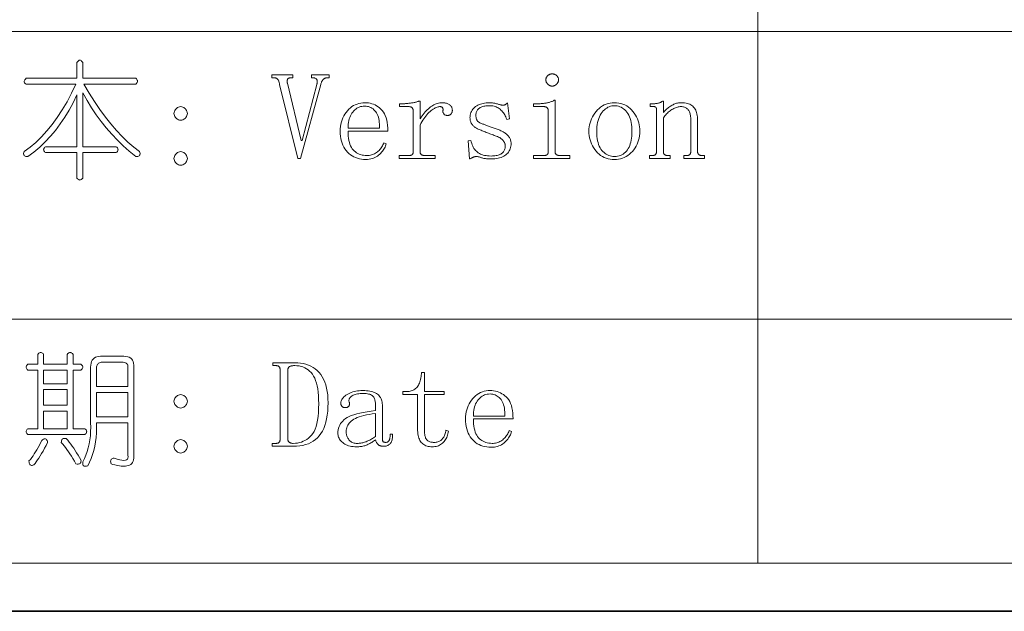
# Model space of a CAD drawing. Extents: x 1 to 297, y 1 to 210.
# Tile 45 of 171: x 121 to 144, y 1 to 15. Entities that reach past the tile are written whole.
import ezdxf

# ---------------------------------------------------------------- set-up
doc = ezdxf.new("R2010")
doc.units = 0

msp = doc.modelspace()

# ---------------------------------------------------------------- linework, layer by layer
at = {"color": 7, "lineweight": 13}
for p, q in [((138.377, 28.902), (138.377, 2.481)), ((35.177, 14.907), (164.935, 14.907)), ((35.177, 8.179), (164.935, 8.179)), ((1.319, 2.481), (196.771, 2.481))]:
    msp.add_line(p, q, dxfattribs=at)
at = {"color": 7, "lineweight": 35}
msp.add_line((0.623, 1.354), (296.685, 1.354), dxfattribs=at)
at = {"color": 7, "lineweight": 13}
for points in [[(122.613, 14.178), (122.613, 13.812), (123.848, 13.812), (123.864, 13.799), (123.877, 13.785), (123.886, 13.771), (123.891, 13.758), (123.893, 13.744), (123.891, 13.73), (123.886, 13.716), (123.877, 13.703), (123.864, 13.689), (123.848, 13.675), (122.636, 13.675), (122.76, 13.466), (122.886, 13.268), (123.013, 13.082), (123.141, 12.907), (123.27, 12.744), (123.401, 12.592), (123.534, 12.451), (123.667, 12.322), (123.803, 12.204), (123.939, 12.098), (123.946, 12.076), (123.95, 12.057), (123.95, 12.04), (123.946, 12.025), (123.939, 12.012), (123.928, 12.002), (123.913, 11.994), (123.895, 11.988), (123.873, 11.985), (123.848, 11.984), (123.699, 12.106), (123.557, 12.234), (123.42, 12.367), (123.288, 12.507), (123.162, 12.652), (123.041, 12.804), (122.926, 12.962), (122.816, 13.125), (122.712, 13.294), (122.613, 13.47), (122.613, 12.212), (123.39, 12.212), (123.407, 12.199), (123.42, 12.185), (123.429, 12.171), (123.434, 12.158), (123.436, 12.144), (123.434, 12.13), (123.429, 12.116), (123.42, 12.103), (123.407, 12.089), (123.39, 12.075), (122.613, 12.075), (122.613, 11.481), (122.6, 11.465), (122.586, 11.452), (122.572, 11.443), (122.558, 11.437), (122.545, 11.435), (122.531, 11.437), (122.517, 11.443), (122.504, 11.452), (122.49, 11.465), (122.476, 11.481), (122.476, 12.075), (121.745, 12.075), (121.728, 12.089), (121.715, 12.103), (121.706, 12.116), (121.701, 12.13), (121.699, 12.144), (121.701, 12.158), (121.706, 12.171), (121.715, 12.185), (121.728, 12.199), (121.745, 12.212), (122.476, 12.212), (122.476, 13.424), (122.387, 13.241), (122.291, 13.066), (122.191, 12.901), (122.085, 12.744), (121.973, 12.595), (121.856, 12.456), (121.734, 12.325), (121.606, 12.202), (121.472, 12.089), (121.333, 11.984), (121.308, 11.985), (121.286, 11.988), (121.267, 11.994), (121.253, 12.002), (121.242, 12.012), (121.235, 12.025), (121.231, 12.04), (121.231, 12.057), (121.235, 12.076), (121.242, 12.098), (121.382, 12.2), (121.517, 12.315), (121.648, 12.442), (121.776, 12.581), (121.899, 12.732), (122.018, 12.896), (122.133, 13.073), (122.244, 13.261), (122.351, 13.462), (122.453, 13.675), (121.288, 13.675), (121.271, 13.685), (121.258, 13.695), (121.249, 13.707), (121.244, 13.719), (121.242, 13.732), (121.244, 13.747), (121.249, 13.762), (121.258, 13.778), (121.271, 13.795), (121.288, 13.812), (122.476, 13.812), (122.476, 14.178), (122.49, 14.199), (122.504, 14.215), (122.517, 14.226), (122.531, 14.233), (122.545, 14.235), (122.558, 14.233), (122.572, 14.226), (122.586, 14.215), (122.6, 14.199)], [(127.95, 13.824), (127.95, 13.892), (128.362, 13.892), (128.362, 13.824), (128.316, 13.824), (128.307, 13.824), (128.298, 13.823), (128.289, 13.821), (128.28, 13.818), (128.272, 13.815), (128.263, 13.812), (128.255, 13.807), (128.247, 13.802), (128.238, 13.796), (128.23, 13.79), (128.223, 13.782), (128.215, 13.774), (128.208, 13.764), (128.201, 13.753), (128.195, 13.741), (128.189, 13.728), (128.183, 13.714), (128.177, 13.698), (128.172, 13.682), (128.168, 13.664), (127.699, 11.938), (127.63, 11.938), (127.208, 13.664), (127.205, 13.68), (127.202, 13.694), (127.199, 13.708), (127.196, 13.722), (127.192, 13.734), (127.188, 13.746), (127.183, 13.756), (127.178, 13.766), (127.173, 13.776), (127.168, 13.784), (127.162, 13.792), (127.155, 13.798), (127.148, 13.804), (127.14, 13.81), (127.132, 13.814), (127.123, 13.818), (127.114, 13.82), (127.104, 13.822), (127.093, 13.824), (127.082, 13.824), (127.025, 13.824), (127.025, 13.892), (127.516, 13.892), (127.516, 13.824), (127.47, 13.824), (127.459, 13.824), (127.449, 13.823), (127.44, 13.821), (127.431, 13.818), (127.423, 13.815), (127.416, 13.812), (127.41, 13.807), (127.405, 13.802), (127.4, 13.796), (127.396, 13.79), (127.393, 13.783), (127.39, 13.775), (127.388, 13.767), (127.387, 13.759), (127.386, 13.75), (127.386, 13.74), (127.386, 13.73), (127.387, 13.72), (127.388, 13.709), (127.39, 13.698), (127.71, 12.361), (127.733, 12.361), (128.076, 13.664), (128.08, 13.68), (128.083, 13.694), (128.086, 13.708), (128.087, 13.722), (128.088, 13.734), (128.087, 13.746), (128.086, 13.756), (128.083, 13.766), (128.08, 13.776), (128.076, 13.784), (128.071, 13.792), (128.065, 13.798), (128.058, 13.804), (128.051, 13.81), (128.042, 13.814), (128.032, 13.818), (128.022, 13.82), (128.01, 13.822), (127.998, 13.824), (127.985, 13.824)], [(133.573, 13.915), (133.585, 13.915), (133.596, 13.914), (133.607, 13.912), (133.617, 13.909), (133.628, 13.905), (133.638, 13.901), (133.648, 13.896), (133.657, 13.89), (133.667, 13.883), (133.676, 13.875), (133.685, 13.867), (133.693, 13.859), (133.699, 13.85), (133.705, 13.841), (133.71, 13.831), (133.715, 13.821), (133.718, 13.811), (133.72, 13.8), (133.721, 13.789), (133.722, 13.778), (133.721, 13.767), (133.72, 13.756), (133.718, 13.745), (133.715, 13.734), (133.71, 13.724), (133.705, 13.714), (133.699, 13.704), (133.693, 13.694), (133.685, 13.685), (133.676, 13.675), (133.667, 13.667), (133.657, 13.659), (133.648, 13.652), (133.638, 13.646), (133.628, 13.641), (133.617, 13.637), (133.607, 13.634), (133.596, 13.631), (133.585, 13.63), (133.573, 13.63), (133.562, 13.63), (133.551, 13.631), (133.54, 13.634), (133.529, 13.637), (133.519, 13.641), (133.509, 13.646), (133.499, 13.652), (133.489, 13.659), (133.48, 13.667), (133.47, 13.675), (133.462, 13.685), (133.454, 13.694), (133.447, 13.704), (133.441, 13.714), (133.436, 13.724), (133.432, 13.734), (133.429, 13.745), (133.427, 13.756), (133.425, 13.767), (133.425, 13.778), (133.425, 13.789), (133.427, 13.8), (133.429, 13.811), (133.432, 13.821), (133.436, 13.831), (133.441, 13.841), (133.447, 13.85), (133.454, 13.859), (133.462, 13.867), (133.47, 13.875), (133.48, 13.883), (133.489, 13.89), (133.499, 13.896), (133.509, 13.901), (133.519, 13.905), (133.529, 13.909), (133.54, 13.912), (133.551, 13.914), (133.562, 13.915)], [(124.899, 13.15), (124.925, 13.144), (124.949, 13.136), (124.971, 13.126), (124.99, 13.113), (125.008, 13.098), (125.022, 13.081), (125.035, 13.062), (125.045, 13.04), (125.053, 13.016), (125.059, 12.99), (125.053, 12.963), (125.045, 12.939), (125.035, 12.918), (125.022, 12.898), (125.008, 12.881), (124.99, 12.866), (124.971, 12.854), (124.949, 12.843), (124.925, 12.835), (124.899, 12.83), (124.873, 12.835), (124.849, 12.843), (124.827, 12.854), (124.808, 12.866), (124.79, 12.881), (124.776, 12.898), (124.763, 12.918), (124.753, 12.939), (124.745, 12.963), (124.739, 12.99), (124.745, 13.016), (124.753, 13.04), (124.763, 13.062), (124.776, 13.081), (124.79, 13.098), (124.808, 13.113), (124.827, 13.126), (124.849, 13.136), (124.873, 13.144)], [(128.808, 12.578), (128.809, 12.518), (128.812, 12.462), (128.818, 12.409), (128.827, 12.36), (128.838, 12.314), (128.851, 12.272), (128.866, 12.233), (128.884, 12.198), (128.905, 12.166), (128.928, 12.138), (128.952, 12.113), (128.979, 12.091), (129.006, 12.071), (129.035, 12.054), (129.066, 12.04), (129.098, 12.028), (129.132, 12.019), (129.167, 12.012), (129.204, 12.008), (129.242, 12.007), (129.271, 12.008), (129.299, 12.01), (129.327, 12.014), (129.353, 12.02), (129.379, 12.028), (129.404, 12.038), (129.427, 12.049), (129.45, 12.062), (129.472, 12.076), (129.493, 12.092), (129.513, 12.11), (129.532, 12.128), (129.55, 12.148), (129.566, 12.167), (129.582, 12.188), (129.596, 12.21), (129.609, 12.232), (129.621, 12.255), (129.632, 12.279), (129.642, 12.304), (129.699, 12.281), (129.691, 12.256), (129.682, 12.231), (129.671, 12.206), (129.658, 12.181), (129.643, 12.157), (129.627, 12.132), (129.609, 12.108), (129.589, 12.084), (129.568, 12.059), (129.545, 12.035), (129.52, 12.013), (129.493, 11.992), (129.465, 11.974), (129.435, 11.959), (129.403, 11.945), (129.37, 11.935), (129.335, 11.926), (129.298, 11.92), (129.259, 11.917), (129.219, 11.915), (129.167, 11.917), (129.118, 11.922), (129.07, 11.931), (129.024, 11.943), (128.98, 11.958), (128.939, 11.977), (128.899, 11.999), (128.861, 12.025), (128.825, 12.054), (128.79, 12.087), (128.759, 12.123), (128.731, 12.161), (128.706, 12.203), (128.684, 12.248), (128.666, 12.295), (128.651, 12.346), (128.64, 12.4), (128.631, 12.456), (128.626, 12.516), (128.625, 12.578), (128.626, 12.634), (128.631, 12.689), (128.64, 12.741), (128.651, 12.791), (128.666, 12.84), (128.684, 12.886), (128.706, 12.931), (128.731, 12.973), (128.759, 13.014), (128.79, 13.052), (128.824, 13.088), (128.86, 13.12), (128.897, 13.149), (128.935, 13.173), (128.975, 13.194), (129.016, 13.211), (129.059, 13.224), (129.103, 13.234), (129.149, 13.239), (129.196, 13.241), (129.239, 13.24), (129.281, 13.235), (129.321, 13.228), (129.361, 13.217), (129.399, 13.204), (129.436, 13.188), (129.472, 13.168), (129.507, 13.146), (129.541, 13.121), (129.573, 13.092), (129.604, 13.061), (129.631, 13.024), (129.655, 12.984), (129.676, 12.939), (129.693, 12.89), (129.708, 12.836), (129.719, 12.778), (129.727, 12.716), (129.732, 12.649), (129.733, 12.578)], [(129.539, 12.647), (129.54, 12.696), (129.539, 12.743), (129.536, 12.787), (129.531, 12.829), (129.523, 12.868), (129.514, 12.905), (129.502, 12.94), (129.488, 12.972), (129.472, 13.002), (129.453, 13.03), (129.433, 13.055), (129.412, 13.077), (129.389, 13.097), (129.365, 13.114), (129.34, 13.128), (129.314, 13.14), (129.286, 13.149), (129.258, 13.156), (129.227, 13.16), (129.196, 13.161), (129.162, 13.16), (129.13, 13.156), (129.099, 13.149), (129.069, 13.139), (129.04, 13.127), (129.013, 13.112), (128.987, 13.094), (128.962, 13.073), (128.938, 13.05), (128.916, 13.024), (128.896, 12.995), (128.877, 12.965), (128.861, 12.932), (128.847, 12.898), (128.835, 12.861), (128.825, 12.822), (128.817, 12.782), (128.812, 12.739), (128.809, 12.694), (128.808, 12.647)], [(130.488, 12.864), (130.511, 12.9), (130.534, 12.934), (130.558, 12.966), (130.582, 12.996), (130.606, 13.025), (130.631, 13.052), (130.656, 13.078), (130.681, 13.102), (130.707, 13.124), (130.733, 13.144), (130.76, 13.162), (130.786, 13.179), (130.813, 13.193), (130.839, 13.206), (130.866, 13.217), (130.893, 13.226), (130.92, 13.232), (130.947, 13.237), (130.974, 13.24), (131.002, 13.241), (131.024, 13.241), (131.046, 13.239), (131.066, 13.236), (131.085, 13.233), (131.103, 13.228), (131.12, 13.223), (131.137, 13.216), (131.152, 13.208), (131.166, 13.199), (131.179, 13.19), (131.191, 13.179), (131.202, 13.168), (131.211, 13.157), (131.219, 13.146), (131.226, 13.134), (131.232, 13.122), (131.236, 13.109), (131.239, 13.096), (131.241, 13.083), (131.242, 13.07), (131.242, 13.058), (131.241, 13.048), (131.239, 13.037), (131.237, 13.028), (131.235, 13.018), (131.232, 13.009), (131.228, 13.001), (131.224, 12.993), (131.219, 12.985), (131.213, 12.978), (131.207, 12.972), (131.201, 12.966), (131.194, 12.961), (131.186, 12.956), (131.178, 12.952), (131.169, 12.949), (131.159, 12.947), (131.149, 12.945), (131.139, 12.944), (131.128, 12.944), (131.116, 12.944), (131.106, 12.945), (131.096, 12.947), (131.086, 12.949), (131.078, 12.952), (131.069, 12.956), (131.062, 12.961), (131.054, 12.966), (131.048, 12.972), (131.042, 12.978), (131.037, 12.985), (131.032, 12.993), (131.028, 13.001), (131.025, 13.009), (131.023, 13.018), (131.022, 13.028), (131.021, 13.037), (131.022, 13.048), (131.023, 13.058), (131.025, 13.07), (131.025, 13.076), (131.024, 13.083), (131.024, 13.089), (131.023, 13.095), (131.022, 13.101), (131.021, 13.107), (131.019, 13.112), (131.017, 13.117), (131.015, 13.122), (131.013, 13.127), (131.011, 13.131), (131.007, 13.135), (131.002, 13.138), (130.997, 13.141), (130.99, 13.144), (130.983, 13.146), (130.975, 13.148), (130.966, 13.149), (130.956, 13.149), (130.945, 13.15), (130.926, 13.148), (130.907, 13.145), (130.886, 13.139), (130.865, 13.131), (130.843, 13.121), (130.821, 13.108), (130.797, 13.094), (130.773, 13.076), (130.748, 13.057), (130.722, 13.035), (130.696, 13.012), (130.67, 12.986), (130.646, 12.959), (130.621, 12.929), (130.598, 12.898), (130.574, 12.865), (130.552, 12.831), (130.53, 12.794), (130.508, 12.756), (130.488, 12.715), (130.488, 12.098), (130.488, 12.089), (130.489, 12.081), (130.49, 12.073), (130.492, 12.065), (130.495, 12.058), (130.498, 12.052), (130.502, 12.045), (130.506, 12.04), (130.511, 12.034), (130.516, 12.03), (130.522, 12.025), (130.528, 12.021), (130.535, 12.018), (130.542, 12.015), (130.549, 12.012), (130.557, 12.01), (130.565, 12.009), (130.573, 12.008), (130.581, 12.007), (130.59, 12.007), (130.842, 12.007), (130.842, 11.938), (129.996, 11.938), (129.996, 12.007), (130.225, 12.007), (130.236, 12.007), (130.246, 12.008), (130.256, 12.009), (130.265, 12.01), (130.273, 12.012), (130.281, 12.015), (130.288, 12.018), (130.294, 12.021), (130.3, 12.025), (130.305, 12.03), (130.309, 12.034), (130.313, 12.04), (130.316, 12.045), (130.319, 12.052), (130.322, 12.058), (130.324, 12.065), (130.326, 12.073), (130.327, 12.081), (130.327, 12.089), (130.328, 12.098), (130.328, 13.047), (130.327, 13.056), (130.327, 13.064), (130.326, 13.073), (130.324, 13.081), (130.322, 13.088), (130.319, 13.095), (130.316, 13.102), (130.313, 13.109), (130.309, 13.115), (130.305, 13.121), (130.3, 13.126), (130.294, 13.131), (130.288, 13.136), (130.281, 13.139), (130.273, 13.142), (130.265, 13.145), (130.256, 13.147), (130.246, 13.148), (130.236, 13.149), (130.225, 13.15), (130.008, 13.15), (130.008, 13.218), (130.099, 13.218), (130.115, 13.218), (130.132, 13.219), (130.15, 13.22), (130.168, 13.221), (130.186, 13.222), (130.205, 13.224), (130.225, 13.227), (130.245, 13.229), (130.266, 13.232), (130.288, 13.235), (130.309, 13.239), (130.329, 13.242), (130.348, 13.246), (130.366, 13.25), (130.383, 13.254), (130.399, 13.258), (130.414, 13.262), (130.428, 13.266), (130.441, 13.271), (130.453, 13.275), (130.488, 13.275)], [(131.653, 12.887), (131.655, 12.92), (131.659, 12.952), (131.665, 12.982), (131.674, 13.011), (131.686, 13.038), (131.701, 13.064), (131.718, 13.088), (131.737, 13.11), (131.76, 13.131), (131.785, 13.15), (131.811, 13.167), (131.839, 13.183), (131.868, 13.196), (131.898, 13.208), (131.929, 13.218), (131.961, 13.226), (131.994, 13.233), (132.028, 13.237), (132.063, 13.24), (132.099, 13.241), (132.119, 13.241), (132.14, 13.24), (132.16, 13.238), (132.179, 13.236), (132.199, 13.234), (132.218, 13.231), (132.237, 13.227), (132.256, 13.223), (132.275, 13.218), (132.293, 13.212), (132.311, 13.207), (132.328, 13.202), (132.343, 13.198), (132.357, 13.194), (132.37, 13.191), (132.382, 13.188), (132.393, 13.186), (132.403, 13.185), (132.412, 13.184), (132.419, 13.184), (132.426, 13.184), (132.432, 13.184), (132.439, 13.185), (132.445, 13.186), (132.45, 13.187), (132.456, 13.188), (132.461, 13.19), (132.467, 13.191), (132.471, 13.193), (132.476, 13.195), (132.481, 13.198), (132.486, 13.201), (132.491, 13.204), (132.496, 13.208), (132.502, 13.212), (132.508, 13.217), (132.514, 13.223), (132.52, 13.228), (132.527, 13.234), (132.533, 13.241), (132.579, 12.864), (132.51, 12.852), (132.501, 12.882), (132.49, 12.909), (132.477, 12.936), (132.464, 12.961), (132.449, 12.985), (132.433, 13.008), (132.416, 13.03), (132.397, 13.05), (132.377, 13.069), (132.356, 13.087), (132.334, 13.103), (132.312, 13.118), (132.288, 13.13), (132.265, 13.142), (132.24, 13.151), (132.216, 13.159), (132.19, 13.165), (132.164, 13.169), (132.138, 13.172), (132.11, 13.172), (132.081, 13.172), (132.053, 13.17), (132.027, 13.167), (132.002, 13.163), (131.978, 13.158), (131.955, 13.152), (131.933, 13.144), (131.913, 13.136), (131.894, 13.126), (131.876, 13.115), (131.86, 13.103), (131.845, 13.091), (131.832, 13.077), (131.821, 13.062), (131.812, 13.047), (131.804, 13.03), (131.798, 13.013), (131.794, 12.995), (131.791, 12.975), (131.79, 12.955), (131.791, 12.937), (131.792, 12.92), (131.794, 12.904), (131.797, 12.889), (131.8, 12.874), (131.805, 12.86), (131.81, 12.847), (131.816, 12.835), (131.823, 12.823), (131.83, 12.812), (131.839, 12.802), (131.849, 12.793), (131.86, 12.784), (131.872, 12.776), (131.886, 12.768), (131.901, 12.761), (131.917, 12.754), (131.935, 12.748), (131.953, 12.743), (131.973, 12.738), (131.99, 12.731), (132.007, 12.724), (132.025, 12.717), (132.044, 12.71), (132.063, 12.702), (132.084, 12.695), (132.105, 12.687), (132.127, 12.68), (132.15, 12.672), (132.173, 12.664), (132.197, 12.656), (132.221, 12.648), (132.244, 12.639), (132.267, 12.631), (132.289, 12.622), (132.311, 12.614), (132.333, 12.605), (132.354, 12.596), (132.375, 12.587), (132.396, 12.578), (132.414, 12.569), (132.432, 12.559), (132.448, 12.548), (132.465, 12.537), (132.48, 12.525), (132.496, 12.513), (132.51, 12.5), (132.524, 12.487), (132.538, 12.473), (132.55, 12.458), (132.562, 12.443), (132.573, 12.428), (132.582, 12.412), (132.591, 12.396), (132.598, 12.38), (132.603, 12.363), (132.608, 12.346), (132.611, 12.328), (132.613, 12.311), (132.613, 12.292), (132.612, 12.259), (132.608, 12.227), (132.602, 12.196), (132.594, 12.167), (132.583, 12.14), (132.57, 12.114), (132.554, 12.089), (132.536, 12.066), (132.516, 12.044), (132.493, 12.024), (132.468, 12.005), (132.441, 11.989), (132.411, 11.974), (132.38, 11.962), (132.346, 11.951), (132.31, 11.942), (132.272, 11.936), (132.232, 11.931), (132.189, 11.928), (132.145, 11.927), (132.116, 11.927), (132.088, 11.928), (132.062, 11.929), (132.038, 11.931), (132.015, 11.934), (131.993, 11.937), (131.973, 11.941), (131.955, 11.945), (131.937, 11.95), (131.922, 11.955), (131.907, 11.961), (131.893, 11.966), (131.88, 11.97), (131.867, 11.974), (131.855, 11.977), (131.843, 11.979), (131.832, 11.981), (131.821, 11.983), (131.811, 11.984), (131.802, 11.984), (131.795, 11.984), (131.788, 11.983), (131.781, 11.982), (131.773, 11.981), (131.766, 11.98), (131.759, 11.978), (131.751, 11.976), (131.743, 11.973), (131.736, 11.97), (131.728, 11.967), (131.719, 11.963), (131.711, 11.96), (131.703, 11.956), (131.695, 11.952), (131.686, 11.948), (131.678, 11.944), (131.669, 11.94), (131.66, 11.936), (131.651, 11.931), (131.642, 11.927), (131.608, 12.35), (131.676, 12.361), (131.684, 12.325), (131.693, 12.292), (131.704, 12.26), (131.716, 12.229), (131.73, 12.201), (131.746, 12.175), (131.763, 12.15), (131.782, 12.127), (131.803, 12.106), (131.825, 12.087), (131.848, 12.069), (131.874, 12.054), (131.902, 12.04), (131.931, 12.028), (131.962, 12.018), (131.995, 12.01), (132.029, 12.004), (132.066, 11.999), (132.104, 11.996), (132.145, 11.995), (132.176, 11.996), (132.206, 11.998), (132.234, 12), (132.261, 12.004), (132.286, 12.01), (132.31, 12.016), (132.332, 12.023), (132.353, 12.032), (132.373, 12.042), (132.39, 12.052), (132.407, 12.064), (132.421, 12.078), (132.434, 12.092), (132.445, 12.107), (132.455, 12.124), (132.462, 12.142), (132.468, 12.16), (132.473, 12.18), (132.475, 12.202), (132.476, 12.224), (132.476, 12.24), (132.474, 12.255), (132.472, 12.269), (132.469, 12.283), (132.465, 12.297), (132.46, 12.31), (132.454, 12.322), (132.447, 12.334), (132.439, 12.345), (132.43, 12.355), (132.421, 12.365), (132.412, 12.375), (132.403, 12.384), (132.394, 12.392), (132.385, 12.4), (132.376, 12.407), (132.366, 12.413), (132.357, 12.419), (132.348, 12.425), (132.339, 12.43), (132.316, 12.439), (132.292, 12.448), (132.268, 12.458), (132.244, 12.467), (132.219, 12.477), (132.194, 12.487), (132.168, 12.496), (132.141, 12.506), (132.115, 12.517), (132.088, 12.527), (132.06, 12.537), (132.034, 12.547), (132.008, 12.557), (131.983, 12.567), (131.959, 12.577), (131.935, 12.586), (131.912, 12.596), (131.89, 12.605), (131.868, 12.615), (131.848, 12.624), (131.828, 12.633), (131.809, 12.643), (131.791, 12.653), (131.774, 12.664), (131.759, 12.675), (131.745, 12.687), (131.732, 12.699), (131.72, 12.712), (131.709, 12.725), (131.699, 12.738), (131.69, 12.752), (131.683, 12.766), (131.676, 12.78), (131.67, 12.795), (131.665, 12.81), (131.661, 12.825), (131.657, 12.84), (131.655, 12.855), (131.654, 12.871)], [(133.482, 13.047), (133.482, 13.056), (133.481, 13.064), (133.48, 13.073), (133.478, 13.081), (133.476, 13.088), (133.474, 13.095), (133.471, 13.102), (133.467, 13.109), (133.463, 13.115), (133.459, 13.121), (133.454, 13.126), (133.448, 13.131), (133.442, 13.136), (133.435, 13.139), (133.428, 13.142), (133.419, 13.145), (133.41, 13.147), (133.4, 13.148), (133.39, 13.149), (133.379, 13.15), (133.139, 13.15), (133.139, 13.218), (133.253, 13.218), (133.274, 13.218), (133.294, 13.219), (133.314, 13.22), (133.334, 13.221), (133.353, 13.222), (133.373, 13.224), (133.392, 13.227), (133.411, 13.229), (133.429, 13.232), (133.448, 13.235), (133.466, 13.239), (133.484, 13.243), (133.501, 13.248), (133.519, 13.254), (133.536, 13.26), (133.553, 13.266), (133.57, 13.273), (133.587, 13.281), (133.603, 13.289), (133.619, 13.298), (133.642, 13.298), (133.642, 12.098), (133.642, 12.089), (133.643, 12.081), (133.644, 12.073), (133.646, 12.065), (133.649, 12.058), (133.652, 12.052), (133.656, 12.045), (133.66, 12.04), (133.665, 12.034), (133.67, 12.03), (133.676, 12.025), (133.683, 12.021), (133.689, 12.018), (133.696, 12.015), (133.703, 12.012), (133.711, 12.01), (133.719, 12.009), (133.727, 12.008), (133.736, 12.007), (133.745, 12.007), (133.985, 12.007), (133.985, 11.938), (133.139, 11.938), (133.139, 12.007), (133.379, 12.007), (133.39, 12.007), (133.4, 12.008), (133.41, 12.009), (133.419, 12.01), (133.428, 12.012), (133.435, 12.015), (133.442, 12.018), (133.448, 12.021), (133.454, 12.025), (133.459, 12.03), (133.463, 12.034), (133.467, 12.04), (133.471, 12.045), (133.474, 12.052), (133.476, 12.058), (133.478, 12.065), (133.48, 12.073), (133.481, 12.081), (133.482, 12.089), (133.482, 12.098)], [(135.619, 12.578), (135.617, 12.522), (135.612, 12.468), (135.604, 12.416), (135.592, 12.365), (135.576, 12.317), (135.557, 12.27), (135.535, 12.226), (135.509, 12.183), (135.48, 12.143), (135.448, 12.104), (135.412, 12.068), (135.376, 12.036), (135.337, 12.008), (135.298, 11.983), (135.256, 11.962), (135.213, 11.946), (135.168, 11.932), (135.122, 11.923), (135.074, 11.917), (135.025, 11.915), (134.973, 11.917), (134.923, 11.923), (134.876, 11.933), (134.83, 11.946), (134.786, 11.964), (134.744, 11.985), (134.704, 12.011), (134.666, 12.04), (134.63, 12.073), (134.596, 12.11), (134.565, 12.149), (134.536, 12.191), (134.512, 12.233), (134.49, 12.278), (134.472, 12.324), (134.457, 12.372), (134.445, 12.421), (134.437, 12.472), (134.432, 12.524), (134.43, 12.578), (134.432, 12.628), (134.437, 12.677), (134.445, 12.725), (134.457, 12.772), (134.472, 12.818), (134.49, 12.863), (134.512, 12.908), (134.536, 12.951), (134.565, 12.994), (134.596, 13.035), (134.63, 13.074), (134.666, 13.109), (134.704, 13.14), (134.744, 13.167), (134.786, 13.19), (134.83, 13.208), (134.876, 13.223), (134.923, 13.233), (134.973, 13.239), (135.025, 13.241), (135.078, 13.239), (135.13, 13.233), (135.179, 13.223), (135.226, 13.208), (135.27, 13.19), (135.313, 13.167), (135.353, 13.14), (135.39, 13.109), (135.426, 13.074), (135.459, 13.035), (135.489, 12.994), (135.517, 12.951), (135.541, 12.908), (135.561, 12.863), (135.579, 12.818), (135.593, 12.772), (135.605, 12.725), (135.613, 12.677), (135.617, 12.628)], [(134.613, 12.567), (134.614, 12.509), (134.618, 12.454), (134.624, 12.402), (134.632, 12.354), (134.643, 12.308), (134.656, 12.266), (134.672, 12.226), (134.69, 12.19), (134.71, 12.157), (134.733, 12.127), (134.758, 12.1), (134.783, 12.075), (134.81, 12.054), (134.837, 12.035), (134.866, 12.02), (134.896, 12.007), (134.926, 11.997), (134.958, 11.99), (134.991, 11.985), (135.025, 11.984), (135.063, 11.985), (135.099, 11.99), (135.134, 11.998), (135.166, 12.009), (135.198, 12.022), (135.227, 12.039), (135.255, 12.06), (135.281, 12.083), (135.305, 12.109), (135.328, 12.138), (135.348, 12.17), (135.367, 12.205), (135.383, 12.242), (135.397, 12.281), (135.409, 12.322), (135.419, 12.367), (135.426, 12.413), (135.432, 12.462), (135.435, 12.513), (135.436, 12.567), (135.435, 12.625), (135.431, 12.68), (135.425, 12.732), (135.417, 12.782), (135.406, 12.828), (135.393, 12.872), (135.377, 12.913), (135.359, 12.951), (135.339, 12.986), (135.316, 13.018), (135.292, 13.048), (135.266, 13.074), (135.24, 13.097), (135.212, 13.117), (135.183, 13.134), (135.154, 13.148), (135.123, 13.159), (135.091, 13.166), (135.058, 13.171), (135.025, 13.172), (134.993, 13.171), (134.962, 13.166), (134.932, 13.159), (134.902, 13.148), (134.873, 13.134), (134.845, 13.117), (134.818, 13.097), (134.791, 13.074), (134.764, 13.048), (134.739, 13.018), (134.715, 12.986), (134.694, 12.951), (134.675, 12.913), (134.659, 12.872), (134.645, 12.828), (134.633, 12.782), (134.625, 12.732), (134.618, 12.68), (134.615, 12.625)], [(135.848, 11.938), (135.848, 12.007), (135.905, 12.007), (135.916, 12.007), (135.926, 12.008), (135.936, 12.009), (135.945, 12.01), (135.953, 12.012), (135.961, 12.015), (135.968, 12.018), (135.974, 12.021), (135.98, 12.025), (135.985, 12.03), (135.989, 12.034), (135.993, 12.04), (135.996, 12.045), (135.999, 12.052), (136.002, 12.058), (136.004, 12.065), (136.005, 12.073), (136.007, 12.081), (136.007, 12.089), (136.008, 12.098), (136.008, 13.081), (136.007, 13.088), (136.007, 13.094), (136.007, 13.1), (136.006, 13.106), (136.005, 13.111), (136.003, 13.116), (136.002, 13.121), (136, 13.125), (135.998, 13.129), (135.996, 13.132), (135.994, 13.136), (135.991, 13.139), (135.987, 13.141), (135.983, 13.143), (135.979, 13.145), (135.974, 13.147), (135.969, 13.148), (135.963, 13.149), (135.957, 13.149), (135.95, 13.15), (135.859, 13.15), (135.859, 13.218), (135.939, 13.218), (135.95, 13.218), (135.962, 13.219), (135.973, 13.219), (135.984, 13.22), (135.995, 13.221), (136.005, 13.222), (136.016, 13.224), (136.027, 13.226), (136.037, 13.227), (136.048, 13.23), (136.058, 13.232), (136.068, 13.235), (136.078, 13.239), (136.088, 13.242), (136.098, 13.247), (136.107, 13.252), (136.117, 13.257), (136.126, 13.263), (136.135, 13.269), (136.145, 13.275), (136.168, 13.275), (136.168, 13.012), (136.188, 13.035), (136.209, 13.056), (136.229, 13.076), (136.25, 13.095), (136.27, 13.112), (136.291, 13.129), (136.312, 13.144), (136.332, 13.159), (136.353, 13.172), (136.373, 13.184), (136.394, 13.195), (136.415, 13.204), (136.436, 13.213), (136.457, 13.22), (136.479, 13.227), (136.501, 13.232), (136.523, 13.236), (136.545, 13.239), (136.568, 13.24), (136.59, 13.241), (136.628, 13.24), (136.664, 13.237), (136.698, 13.232), (136.729, 13.225), (136.759, 13.215), (136.787, 13.204), (136.812, 13.191), (136.835, 13.175), (136.857, 13.158), (136.876, 13.138), (136.893, 13.117), (136.909, 13.093), (136.923, 13.067), (136.935, 13.039), (136.945, 13.01), (136.953, 12.978), (136.959, 12.944), (136.964, 12.908), (136.967, 12.87), (136.968, 12.83), (136.968, 12.098), (136.968, 12.089), (136.969, 12.081), (136.97, 12.073), (136.972, 12.065), (136.975, 12.058), (136.978, 12.052), (136.982, 12.045), (136.986, 12.04), (136.991, 12.034), (136.996, 12.03), (137.002, 12.025), (137.008, 12.021), (137.015, 12.018), (137.022, 12.015), (137.029, 12.012), (137.037, 12.01), (137.045, 12.009), (137.053, 12.008), (137.061, 12.007), (137.07, 12.007), (137.128, 12.007), (137.128, 11.938), (136.648, 11.938), (136.648, 12.007), (136.705, 12.007), (136.716, 12.007), (136.726, 12.008), (136.736, 12.009), (136.745, 12.01), (136.753, 12.012), (136.761, 12.015), (136.768, 12.018), (136.774, 12.021), (136.78, 12.025), (136.785, 12.03), (136.789, 12.034), (136.793, 12.04), (136.796, 12.045), (136.799, 12.052), (136.802, 12.058), (136.804, 12.065), (136.805, 12.073), (136.807, 12.081), (136.807, 12.089), (136.808, 12.098), (136.808, 12.864), (136.807, 12.891), (136.805, 12.916), (136.802, 12.941), (136.798, 12.964), (136.793, 12.985), (136.787, 13.006), (136.78, 13.025), (136.771, 13.043), (136.761, 13.06), (136.75, 13.075), (136.738, 13.089), (136.725, 13.102), (136.711, 13.113), (136.696, 13.123), (136.679, 13.131), (136.661, 13.138), (136.642, 13.143), (136.622, 13.147), (136.601, 13.149), (136.579, 13.15), (136.558, 13.149), (136.538, 13.147), (136.517, 13.143), (136.496, 13.139), (136.475, 13.132), (136.454, 13.125), (136.432, 13.116), (136.411, 13.106), (136.389, 13.094), (136.368, 13.081), (136.346, 13.067), (136.325, 13.051), (136.304, 13.035), (136.283, 13.017), (136.263, 12.998), (136.243, 12.978), (136.224, 12.957), (136.205, 12.935), (136.186, 12.911), (136.168, 12.887), (136.168, 12.098), (136.168, 12.089), (136.169, 12.081), (136.17, 12.073), (136.172, 12.065), (136.175, 12.058), (136.178, 12.052), (136.182, 12.045), (136.186, 12.04), (136.191, 12.034), (136.196, 12.03), (136.202, 12.025), (136.208, 12.021), (136.215, 12.018), (136.222, 12.015), (136.229, 12.012), (136.237, 12.01), (136.245, 12.009), (136.253, 12.008), (136.261, 12.007), (136.27, 12.007), (136.328, 12.007), (136.328, 11.938)], [(124.899, 12.098), (124.925, 12.092), (124.949, 12.084), (124.971, 12.074), (124.99, 12.062), (125.008, 12.047), (125.022, 12.03), (125.035, 12.01), (125.045, 11.988), (125.053, 11.964), (125.059, 11.938), (125.053, 11.912), (125.045, 11.888), (125.035, 11.866), (125.022, 11.847), (125.008, 11.83), (124.99, 11.815), (124.971, 11.802), (124.949, 11.792), (124.925, 11.784), (124.899, 11.778), (124.873, 11.784), (124.849, 11.792), (124.827, 11.802), (124.808, 11.815), (124.79, 11.83), (124.776, 11.847), (124.763, 11.866), (124.753, 11.888), (124.745, 11.912), (124.739, 11.938), (124.745, 11.964), (124.753, 11.988), (124.763, 12.01), (124.776, 12.03), (124.79, 12.047), (124.808, 12.062), (124.827, 12.074), (124.849, 12.084), (124.873, 12.092)], [(121.699, 7.359), (121.699, 7.131), (122.248, 7.131), (122.248, 7.359), (122.261, 7.376), (122.275, 7.389), (122.289, 7.398), (122.302, 7.403), (122.316, 7.405), (122.33, 7.403), (122.344, 7.398), (122.357, 7.389), (122.371, 7.376), (122.385, 7.359), (122.385, 7.131), (122.568, 7.131), (122.584, 7.117), (122.597, 7.103), (122.606, 7.09), (122.611, 7.076), (122.613, 7.062), (122.611, 7.049), (122.606, 7.035), (122.597, 7.021), (122.584, 7.007), (122.568, 6.994), (122.385, 6.994), (122.385, 5.622), (122.659, 5.622), (122.675, 5.609), (122.688, 5.595), (122.697, 5.581), (122.703, 5.567), (122.705, 5.554), (122.703, 5.54), (122.697, 5.526), (122.688, 5.513), (122.675, 5.499), (122.659, 5.485), (121.333, 5.485), (121.317, 5.499), (121.304, 5.513), (121.295, 5.526), (121.289, 5.54), (121.288, 5.554), (121.289, 5.567), (121.295, 5.581), (121.304, 5.595), (121.317, 5.609), (121.333, 5.622), (121.562, 5.622), (121.562, 6.994), (121.333, 6.994), (121.317, 7.007), (121.304, 7.021), (121.295, 7.035), (121.289, 7.049), (121.288, 7.062), (121.289, 7.076), (121.295, 7.09), (121.304, 7.103), (121.317, 7.117), (121.333, 7.131), (121.562, 7.131), (121.562, 7.359), (121.576, 7.376), (121.589, 7.389), (121.603, 7.398), (121.617, 7.403), (121.63, 7.405), (121.644, 7.403), (121.658, 7.398), (121.672, 7.389), (121.685, 7.376)], [(123.025, 7.314), (123.573, 7.314), (123.621, 7.311), (123.663, 7.304), (123.699, 7.291), (123.731, 7.273), (123.756, 7.251), (123.776, 7.223), (123.791, 7.191), (123.8, 7.153), (123.804, 7.11), (123.802, 7.062), (123.802, 5.028), (123.804, 4.98), (123.803, 4.937), (123.797, 4.898), (123.787, 4.863), (123.773, 4.834), (123.755, 4.809), (123.733, 4.788), (123.707, 4.772), (123.676, 4.761), (123.642, 4.754), (123.609, 4.75), (123.576, 4.748), (123.542, 4.748), (123.507, 4.75), (123.47, 4.754), (123.433, 4.759), (123.395, 4.767), (123.357, 4.776), (123.317, 4.787), (123.276, 4.799), (123.269, 4.821), (123.264, 4.841), (123.263, 4.86), (123.265, 4.876), (123.27, 4.891), (123.279, 4.904), (123.291, 4.915), (123.305, 4.924), (123.323, 4.931), (123.345, 4.937), (123.414, 4.913), (123.475, 4.895), (123.527, 4.885), (123.571, 4.882), (123.608, 4.885), (123.635, 4.895), (123.655, 4.913), (123.667, 4.937), (123.67, 4.967), (123.665, 5.005), (123.665, 5.759), (122.933, 5.759), (122.935, 5.642), (122.932, 5.529), (122.924, 5.419), (122.911, 5.313), (122.893, 5.211), (122.87, 5.112), (122.842, 5.017), (122.809, 4.926), (122.771, 4.838), (122.728, 4.754), (122.702, 4.746), (122.679, 4.743), (122.66, 4.743), (122.643, 4.746), (122.63, 4.754), (122.621, 4.765), (122.614, 4.779), (122.611, 4.798), (122.61, 4.82), (122.613, 4.845), (122.652, 4.924), (122.686, 5.006), (122.716, 5.091), (122.741, 5.178), (122.762, 5.268), (122.778, 5.361), (122.789, 5.456), (122.796, 5.555), (122.798, 5.656), (122.796, 5.759), (122.796, 7.062), (122.798, 7.11), (122.805, 7.153), (122.817, 7.191), (122.833, 7.223), (122.853, 7.251), (122.878, 7.273), (122.908, 7.291), (122.942, 7.304), (122.981, 7.311)], [(123.528, 7.177), (123.07, 7.177), (123.044, 7.175), (123.021, 7.171), (123, 7.164), (122.983, 7.155), (122.968, 7.142), (122.955, 7.127), (122.946, 7.109), (122.939, 7.089), (122.935, 7.065), (122.933, 7.039), (122.933, 6.605), (123.665, 6.605), (123.665, 7.039), (123.667, 7.065), (123.667, 7.089), (123.662, 7.109), (123.654, 7.127), (123.642, 7.142), (123.626, 7.155), (123.607, 7.164), (123.584, 7.171), (123.558, 7.175)], [(127.219, 7.005), (127.219, 7.014), (127.218, 7.023), (127.217, 7.031), (127.215, 7.038), (127.213, 7.045), (127.211, 7.052), (127.208, 7.058), (127.204, 7.064), (127.2, 7.069), (127.196, 7.074), (127.191, 7.078), (127.186, 7.082), (127.179, 7.085), (127.172, 7.088), (127.165, 7.091), (127.156, 7.093), (127.147, 7.095), (127.138, 7.096), (127.127, 7.096), (127.116, 7.097), (127.048, 7.097), (127.048, 7.165), (127.562, 7.165), (127.631, 7.163), (127.698, 7.156), (127.762, 7.145), (127.822, 7.129), (127.88, 7.108), (127.936, 7.083), (127.988, 7.053), (128.037, 7.019), (128.084, 6.98), (128.128, 6.937), (128.168, 6.888), (128.204, 6.835), (128.235, 6.777), (128.263, 6.713), (128.286, 6.645), (128.305, 6.572), (128.32, 6.493), (128.331, 6.41), (128.337, 6.321), (128.339, 6.228), (128.337, 6.126), (128.331, 6.029), (128.32, 5.938), (128.306, 5.852), (128.288, 5.772), (128.265, 5.698), (128.238, 5.629), (128.207, 5.566), (128.172, 5.509), (128.133, 5.457), (128.09, 5.41), (128.043, 5.368), (127.992, 5.331), (127.938, 5.299), (127.879, 5.272), (127.816, 5.25), (127.75, 5.233), (127.68, 5.221), (127.606, 5.213), (127.528, 5.211), (127.036, 5.211), (127.036, 5.279), (127.116, 5.279), (127.127, 5.28), (127.138, 5.28), (127.147, 5.281), (127.156, 5.283), (127.165, 5.285), (127.172, 5.288), (127.179, 5.291), (127.186, 5.294), (127.191, 5.298), (127.196, 5.302), (127.2, 5.307), (127.204, 5.312), (127.208, 5.318), (127.211, 5.324), (127.213, 5.331), (127.215, 5.338), (127.217, 5.345), (127.218, 5.353), (127.219, 5.362), (127.219, 5.371)], [(122.248, 6.994), (121.699, 6.994), (121.699, 6.674), (122.248, 6.674)], [(128.122, 6.205), (128.12, 6.301), (128.116, 6.39), (128.108, 6.474), (128.098, 6.552), (128.085, 6.624), (128.068, 6.69), (128.049, 6.75), (128.027, 6.805), (128.001, 6.854), (127.973, 6.897), (127.942, 6.935), (127.909, 6.969), (127.874, 6.999), (127.836, 7.025), (127.796, 7.047), (127.754, 7.065), (127.709, 7.079), (127.662, 7.089), (127.613, 7.095), (127.562, 7.097), (127.546, 7.096), (127.531, 7.096), (127.517, 7.095), (127.504, 7.093), (127.492, 7.091), (127.48, 7.088), (127.469, 7.085), (127.459, 7.082), (127.45, 7.078), (127.442, 7.074), (127.434, 7.069), (127.427, 7.064), (127.421, 7.058), (127.416, 7.052), (127.412, 7.045), (127.408, 7.038), (127.405, 7.031), (127.403, 7.023), (127.402, 7.014), (127.402, 7.005), (127.402, 5.371), (127.402, 5.362), (127.403, 5.353), (127.405, 5.345), (127.407, 5.338), (127.41, 5.331), (127.414, 5.324), (127.419, 5.318), (127.424, 5.312), (127.43, 5.307), (127.436, 5.302), (127.443, 5.298), (127.451, 5.294), (127.459, 5.291), (127.467, 5.288), (127.476, 5.285), (127.486, 5.283), (127.495, 5.281), (127.506, 5.28), (127.516, 5.28), (127.528, 5.279), (127.577, 5.281), (127.625, 5.287), (127.671, 5.296), (127.716, 5.31), (127.759, 5.327), (127.8, 5.347), (127.84, 5.372), (127.879, 5.4), (127.915, 5.432), (127.95, 5.468), (127.983, 5.509), (128.012, 5.558), (128.038, 5.614), (128.06, 5.676), (128.079, 5.747), (128.094, 5.824), (128.106, 5.908), (128.115, 6), (128.12, 6.099)], [(130.59, 5.577), (130.591, 5.546), (130.593, 5.517), (130.596, 5.49), (130.6, 5.465), (130.605, 5.442), (130.611, 5.422), (130.618, 5.403), (130.627, 5.386), (130.637, 5.372), (130.648, 5.359), (130.66, 5.349), (130.673, 5.339), (130.687, 5.33), (130.702, 5.323), (130.719, 5.317), (130.737, 5.311), (130.756, 5.307), (130.776, 5.305), (130.797, 5.303), (130.819, 5.302), (130.841, 5.303), (130.863, 5.305), (130.883, 5.309), (130.903, 5.314), (130.922, 5.321), (130.94, 5.329), (130.957, 5.339), (130.973, 5.35), (130.988, 5.362), (131.002, 5.377), (131.015, 5.392), (131.027, 5.409), (131.039, 5.427), (131.049, 5.446), (131.059, 5.467), (131.068, 5.488), (131.075, 5.511), (131.082, 5.536), (131.088, 5.561), (131.093, 5.588), (131.15, 5.565), (131.145, 5.534), (131.138, 5.503), (131.13, 5.474), (131.12, 5.446), (131.109, 5.419), (131.096, 5.394), (131.082, 5.369), (131.066, 5.346), (131.049, 5.323), (131.03, 5.302), (131.01, 5.283), (130.989, 5.265), (130.966, 5.25), (130.943, 5.236), (130.918, 5.225), (130.891, 5.216), (130.864, 5.209), (130.835, 5.204), (130.805, 5.2), (130.773, 5.199), (130.74, 5.2), (130.708, 5.204), (130.678, 5.209), (130.65, 5.216), (130.623, 5.225), (130.598, 5.236), (130.575, 5.25), (130.554, 5.265), (130.534, 5.283), (130.516, 5.302), (130.5, 5.324), (130.485, 5.348), (130.472, 5.374), (130.461, 5.403), (130.452, 5.434), (130.444, 5.467), (130.438, 5.502), (130.434, 5.54), (130.431, 5.58), (130.43, 5.622), (130.43, 6.422), (130.088, 6.422), (130.088, 6.491), (130.179, 6.491), (130.206, 6.492), (130.232, 6.494), (130.257, 6.499), (130.28, 6.505), (130.303, 6.512), (130.325, 6.522), (130.346, 6.533), (130.365, 6.546), (130.384, 6.56), (130.402, 6.577), (130.418, 6.595), (130.434, 6.615), (130.448, 6.637), (130.46, 6.661), (130.472, 6.687), (130.482, 6.714), (130.491, 6.744), (130.499, 6.776), (130.505, 6.81), (130.51, 6.845), (130.522, 6.937), (130.59, 6.937), (130.59, 6.491), (131.048, 6.491), (131.048, 6.422), (130.59, 6.422)], [(122.248, 6.537), (121.699, 6.537), (121.699, 6.171), (122.248, 6.171)], [(123.665, 6.468), (122.933, 6.468), (122.933, 5.897), (123.665, 5.897)], [(129.002, 5.199), (128.962, 5.2), (128.923, 5.203), (128.887, 5.208), (128.852, 5.215), (128.819, 5.224), (128.788, 5.234), (128.759, 5.247), (128.731, 5.262), (128.706, 5.278), (128.682, 5.297), (128.66, 5.316), (128.641, 5.337), (128.624, 5.357), (128.609, 5.379), (128.596, 5.401), (128.586, 5.423), (128.578, 5.447), (128.572, 5.47), (128.569, 5.495), (128.568, 5.519), (128.569, 5.56), (128.575, 5.599), (128.583, 5.636), (128.596, 5.672), (128.612, 5.707), (128.631, 5.74), (128.654, 5.771), (128.681, 5.801), (128.711, 5.83), (128.745, 5.857), (128.784, 5.882), (128.829, 5.906), (128.882, 5.929), (128.942, 5.95), (129.009, 5.969), (129.083, 5.988), (129.163, 6.004), (129.251, 6.019), (129.346, 6.033), (129.448, 6.045), (129.448, 6.182), (129.447, 6.205), (129.445, 6.226), (129.443, 6.247), (129.439, 6.267), (129.435, 6.287), (129.429, 6.305), (129.422, 6.323), (129.415, 6.34), (129.406, 6.356), (129.396, 6.371), (129.385, 6.385), (129.37, 6.398), (129.353, 6.409), (129.334, 6.418), (129.312, 6.427), (129.287, 6.433), (129.26, 6.438), (129.23, 6.442), (129.197, 6.444), (129.162, 6.445), (129.124, 6.445), (129.089, 6.443), (129.056, 6.439), (129.025, 6.435), (128.996, 6.429), (128.97, 6.423), (128.946, 6.414), (128.924, 6.405), (128.905, 6.394), (128.888, 6.382), (128.873, 6.37), (128.86, 6.357), (128.849, 6.344), (128.84, 6.331), (128.833, 6.318), (128.829, 6.305), (128.826, 6.291), (128.825, 6.278), (128.827, 6.265), (128.83, 6.251), (128.835, 6.242), (128.838, 6.233), (128.84, 6.223), (128.841, 6.214), (128.842, 6.205), (128.841, 6.196), (128.84, 6.187), (128.838, 6.178), (128.835, 6.169), (128.83, 6.159), (128.825, 6.151), (128.819, 6.143), (128.813, 6.136), (128.805, 6.13), (128.796, 6.125), (128.787, 6.121), (128.776, 6.118), (128.765, 6.116), (128.752, 6.114), (128.739, 6.114), (128.73, 6.114), (128.721, 6.115), (128.713, 6.116), (128.705, 6.118), (128.698, 6.121), (128.69, 6.124), (128.683, 6.128), (128.677, 6.132), (128.671, 6.137), (128.665, 6.142), (128.659, 6.148), (128.654, 6.155), (128.65, 6.162), (128.646, 6.17), (128.643, 6.178), (128.641, 6.187), (128.639, 6.196), (128.637, 6.206), (128.636, 6.217), (128.636, 6.228), (128.638, 6.248), (128.642, 6.269), (128.65, 6.289), (128.66, 6.308), (128.673, 6.328), (128.69, 6.347), (128.709, 6.366), (128.731, 6.385), (128.756, 6.404), (128.785, 6.422), (128.815, 6.44), (128.847, 6.455), (128.88, 6.469), (128.915, 6.481), (128.95, 6.491), (128.988, 6.499), (129.026, 6.505), (129.066, 6.51), (129.108, 6.513), (129.15, 6.514), (129.195, 6.513), (129.237, 6.51), (129.277, 6.506), (129.315, 6.5), (129.35, 6.492), (129.384, 6.483), (129.414, 6.472), (129.443, 6.459), (129.469, 6.444), (129.493, 6.428), (129.515, 6.41), (129.534, 6.391), (129.552, 6.37), (129.566, 6.348), (129.579, 6.324), (129.589, 6.298), (129.597, 6.272), (129.603, 6.243), (129.606, 6.214), (129.608, 6.182), (129.608, 5.428), (129.608, 5.41), (129.608, 5.394), (129.609, 5.38), (129.61, 5.367), (129.612, 5.355), (129.614, 5.345), (129.616, 5.336), (129.619, 5.329), (129.621, 5.324), (129.625, 5.319), (129.628, 5.316), (129.633, 5.313), (129.638, 5.311), (129.643, 5.308), (129.649, 5.307), (129.656, 5.305), (129.663, 5.304), (129.67, 5.303), (129.679, 5.302), (129.688, 5.302), (129.699, 5.303), (129.709, 5.304), (129.719, 5.307), (129.728, 5.311), (129.736, 5.315), (129.744, 5.321), (129.751, 5.327), (129.757, 5.335), (129.763, 5.344), (129.768, 5.354), (129.772, 5.364), (129.776, 5.376), (129.779, 5.388), (129.782, 5.401), (129.785, 5.415), (129.787, 5.43), (129.788, 5.445), (129.79, 5.462), (129.79, 5.479), (129.79, 5.497), (129.848, 5.497), (129.847, 5.466), (129.845, 5.436), (129.842, 5.409), (129.838, 5.384), (129.833, 5.361), (129.827, 5.34), (129.82, 5.32), (129.811, 5.303), (129.801, 5.287), (129.79, 5.274), (129.779, 5.262), (129.766, 5.251), (129.753, 5.242), (129.739, 5.233), (129.725, 5.227), (129.71, 5.221), (129.694, 5.217), (129.677, 5.213), (129.66, 5.211), (129.642, 5.211), (129.626, 5.211), (129.611, 5.212), (129.597, 5.214), (129.583, 5.216), (129.57, 5.219), (129.558, 5.223), (129.547, 5.228), (129.536, 5.233), (129.526, 5.239), (129.516, 5.245), (129.507, 5.252), (129.499, 5.261), (129.491, 5.27), (129.483, 5.28), (129.476, 5.291), (129.469, 5.303), (129.463, 5.316), (129.458, 5.329), (129.452, 5.344), (129.448, 5.359), (129.425, 5.344), (129.403, 5.329), (129.381, 5.315), (129.359, 5.302), (129.338, 5.289), (129.317, 5.278), (129.296, 5.267), (129.276, 5.257), (129.256, 5.248), (129.236, 5.239), (129.216, 5.232), (129.196, 5.225), (129.174, 5.219), (129.152, 5.214), (129.129, 5.209), (129.105, 5.206), (129.081, 5.203), (129.055, 5.201), (129.029, 5.2)], [(131.733, 5.851), (131.734, 5.791), (131.738, 5.735), (131.744, 5.682), (131.752, 5.632), (131.763, 5.587), (131.776, 5.544), (131.792, 5.506), (131.81, 5.471), (131.83, 5.439), (131.853, 5.411), (131.878, 5.386), (131.904, 5.364), (131.932, 5.344), (131.961, 5.327), (131.992, 5.312), (132.024, 5.3), (132.058, 5.291), (132.093, 5.285), (132.129, 5.281), (132.168, 5.279), (132.197, 5.28), (132.225, 5.283), (132.253, 5.287), (132.279, 5.293), (132.305, 5.301), (132.329, 5.31), (132.353, 5.321), (132.376, 5.334), (132.398, 5.349), (132.419, 5.365), (132.439, 5.383), (132.458, 5.401), (132.476, 5.42), (132.492, 5.44), (132.508, 5.461), (132.522, 5.482), (132.535, 5.505), (132.547, 5.528), (132.558, 5.552), (132.568, 5.577), (132.625, 5.554), (132.617, 5.529), (132.608, 5.504), (132.596, 5.479), (132.584, 5.454), (132.569, 5.429), (132.553, 5.405), (132.535, 5.381), (132.515, 5.356), (132.494, 5.332), (132.47, 5.308), (132.446, 5.285), (132.419, 5.265), (132.391, 5.247), (132.361, 5.231), (132.329, 5.218), (132.296, 5.207), (132.26, 5.199), (132.224, 5.193), (132.185, 5.189), (132.145, 5.188), (132.093, 5.19), (132.043, 5.195), (131.996, 5.203), (131.95, 5.215), (131.906, 5.231), (131.864, 5.25), (131.824, 5.272), (131.786, 5.298), (131.75, 5.327), (131.716, 5.359), (131.685, 5.395), (131.656, 5.434), (131.632, 5.476), (131.61, 5.52), (131.592, 5.568), (131.577, 5.619), (131.565, 5.672), (131.557, 5.729), (131.552, 5.788), (131.55, 5.851), (131.552, 5.907), (131.557, 5.961), (131.565, 6.014), (131.577, 6.064), (131.592, 6.112), (131.61, 6.159), (131.632, 6.203), (131.656, 6.246), (131.685, 6.286), (131.716, 6.325), (131.75, 6.361), (131.785, 6.393), (131.822, 6.421), (131.861, 6.446), (131.9, 6.467), (131.942, 6.484), (131.985, 6.497), (132.029, 6.506), (132.075, 6.512), (132.122, 6.514), (132.165, 6.512), (132.206, 6.508), (132.247, 6.5), (132.286, 6.49), (132.325, 6.477), (132.362, 6.46), (132.398, 6.441), (132.433, 6.419), (132.466, 6.393), (132.499, 6.365), (132.529, 6.333), (132.557, 6.297), (132.581, 6.256), (132.601, 6.212), (132.619, 6.162), (132.633, 6.109), (132.645, 6.051), (132.653, 5.988), (132.657, 5.922), (132.659, 5.851)], [(124.899, 6.422), (124.925, 6.417), (124.949, 6.409), (124.971, 6.398), (124.99, 6.386), (125.008, 6.371), (125.022, 6.354), (125.035, 6.334), (125.045, 6.313), (125.053, 6.289), (125.059, 6.262), (125.053, 6.236), (125.045, 6.212), (125.035, 6.19), (125.022, 6.171), (125.008, 6.154), (124.99, 6.139), (124.971, 6.126), (124.949, 6.116), (124.925, 6.108), (124.899, 6.102), (124.873, 6.108), (124.849, 6.116), (124.827, 6.126), (124.808, 6.139), (124.79, 6.154), (124.776, 6.171), (124.763, 6.19), (124.753, 6.212), (124.745, 6.236), (124.739, 6.262), (124.745, 6.289), (124.753, 6.313), (124.763, 6.334), (124.776, 6.354), (124.79, 6.371), (124.808, 6.386), (124.827, 6.398), (124.849, 6.409), (124.873, 6.417)], [(132.465, 5.919), (132.466, 5.969), (132.465, 6.015), (132.462, 6.059), (132.456, 6.101), (132.449, 6.141), (132.439, 6.178), (132.428, 6.213), (132.413, 6.245), (132.397, 6.275), (132.379, 6.302), (132.359, 6.327), (132.338, 6.35), (132.315, 6.369), (132.291, 6.386), (132.266, 6.401), (132.24, 6.413), (132.212, 6.422), (132.183, 6.428), (132.153, 6.432), (132.122, 6.434), (132.088, 6.432), (132.056, 6.428), (132.025, 6.421), (131.995, 6.412), (131.966, 6.399), (131.939, 6.384), (131.913, 6.367), (131.888, 6.346), (131.864, 6.323), (131.842, 6.297), (131.821, 6.268), (131.803, 6.238), (131.786, 6.205), (131.772, 6.17), (131.76, 6.134), (131.751, 6.095), (131.743, 6.054), (131.738, 6.011), (131.734, 5.966), (131.733, 5.919)], [(122.248, 6.034), (121.699, 6.034), (121.699, 5.622), (122.248, 5.622)], [(128.762, 5.554), (128.762, 5.533), (128.764, 5.513), (128.768, 5.494), (128.772, 5.474), (128.778, 5.455), (128.784, 5.436), (128.793, 5.418), (128.802, 5.4), (128.813, 5.382), (128.825, 5.365), (128.838, 5.349), (128.853, 5.334), (128.869, 5.321), (128.887, 5.31), (128.906, 5.301), (128.927, 5.293), (128.949, 5.287), (128.973, 5.283), (128.998, 5.28), (129.025, 5.279), (129.045, 5.28), (129.066, 5.281), (129.086, 5.283), (129.107, 5.286), (129.128, 5.289), (129.148, 5.294), (129.169, 5.299), (129.189, 5.305), (129.21, 5.312), (129.23, 5.319), (129.251, 5.328), (129.272, 5.337), (129.293, 5.347), (129.315, 5.358), (129.336, 5.369), (129.358, 5.382), (129.38, 5.395), (129.402, 5.409), (129.425, 5.424), (129.448, 5.439), (129.448, 5.977), (129.372, 5.967), (129.302, 5.956), (129.236, 5.943), (129.175, 5.93), (129.119, 5.915), (129.068, 5.899), (129.021, 5.882), (128.979, 5.863), (128.943, 5.843), (128.91, 5.822), (128.882, 5.8), (128.857, 5.777), (128.835, 5.753), (128.815, 5.727), (128.799, 5.701), (128.786, 5.673), (128.775, 5.645), (128.768, 5.616), (128.763, 5.585)], [(121.653, 5.348), (121.675, 5.364), (121.695, 5.375), (121.714, 5.382), (121.73, 5.385), (121.745, 5.382), (121.757, 5.375), (121.768, 5.364), (121.778, 5.348), (121.785, 5.327), (121.79, 5.302), (121.754, 5.231), (121.719, 5.164), (121.685, 5.101), (121.651, 5.043), (121.619, 4.988), (121.587, 4.937), (121.557, 4.891), (121.527, 4.849), (121.498, 4.811), (121.47, 4.777), (121.449, 4.769), (121.429, 4.766), (121.412, 4.766), (121.397, 4.769), (121.385, 4.777), (121.374, 4.788), (121.366, 4.802), (121.361, 4.82), (121.357, 4.842), (121.356, 4.868), (121.388, 4.906), (121.419, 4.946), (121.45, 4.988), (121.48, 5.033), (121.51, 5.079), (121.54, 5.129), (121.569, 5.18), (121.598, 5.234), (121.626, 5.29)], [(122.225, 5.394), (122.261, 5.352), (122.297, 5.308), (122.332, 5.262), (122.367, 5.215), (122.402, 5.165), (122.436, 5.114), (122.469, 5.061), (122.503, 5.006), (122.535, 4.949), (122.568, 4.891), (122.571, 4.869), (122.57, 4.851), (122.567, 4.835), (122.56, 4.821), (122.55, 4.811), (122.537, 4.803), (122.521, 4.798), (122.502, 4.796), (122.479, 4.796), (122.453, 4.799), (122.417, 4.862), (122.381, 4.922), (122.346, 4.979), (122.311, 5.033), (122.276, 5.085), (122.242, 5.134), (122.208, 5.18), (122.175, 5.224), (122.143, 5.264), (122.11, 5.302), (122.112, 5.324), (122.115, 5.343), (122.121, 5.359), (122.129, 5.372), (122.139, 5.382), (122.152, 5.39), (122.166, 5.395), (122.184, 5.397), (122.203, 5.397)], [(124.899, 5.371), (124.925, 5.365), (124.949, 5.357), (124.971, 5.347), (124.99, 5.334), (125.008, 5.319), (125.022, 5.302), (125.035, 5.283), (125.045, 5.261), (125.053, 5.237), (125.059, 5.211), (125.053, 5.185), (125.045, 5.161), (125.035, 5.139), (125.022, 5.119), (125.008, 5.102), (124.99, 5.087), (124.971, 5.075), (124.949, 5.065), (124.925, 5.057), (124.899, 5.051), (124.873, 5.057), (124.849, 5.065), (124.827, 5.075), (124.808, 5.087), (124.79, 5.102), (124.776, 5.119), (124.763, 5.139), (124.753, 5.161), (124.745, 5.185), (124.739, 5.211), (124.745, 5.237), (124.753, 5.261), (124.763, 5.283), (124.776, 5.302), (124.79, 5.319), (124.808, 5.334), (124.827, 5.347), (124.849, 5.357), (124.873, 5.365)]]:
    msp.add_lwpolyline(points, close=True, dxfattribs=at)

doc.saveas('drawing.dxf')
